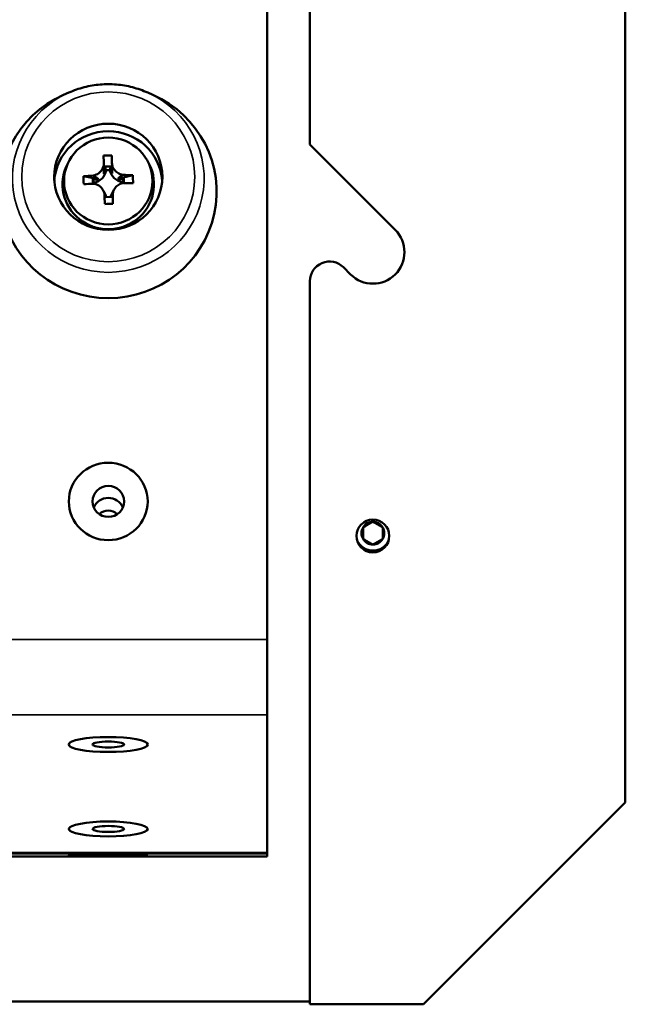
# Model space of a CAD drawing. Header units: inches. Extents: x 3.3 to 44.7, y 1.4 to 39.2.
# Tile 82 of 85: x 42.8 to 44.7, y 26.7 to 29.8. Entities that reach past the tile are written whole.
import ezdxf

# ---------------------------------------------------------------- set-up
doc = ezdxf.new("R2010")
doc.units = ezdxf.units.IN
doc.header["$MEASUREMENT"] = 0
doc.layers.add('Visible (ANSI)', color=7, linetype='Continuous', lineweight=50)
doc.layers.add('Visible Narrow (ANSI)', color=7, linetype='Continuous', lineweight=35)

msp = doc.modelspace()

# ---------------------------------------------------------------- linework, layer by layer
at = {"layer": 'Visible (ANSI)'}
for p, q in [((44.6796, 27.3389), (44.6796, 36.8289)), ((43.5445, 36.5556), (43.5445, 27.8555)), ((43.6796, 34.7425), (43.6796, 29.4253)), ((42.9157, 29.5898), (42.8993, 29.5825)), ((43.1657, 29.5898), (43.1821, 29.5825)), ((43.9503, 29.1546), (43.6796, 29.4253)), ((43.0519, 29.3907), (43.053, 29.333)), ((42.9157, 29.3716), (42.9114, 29.3633)), ((43.0488, 29.3553), (43.0303, 29.3549)), ((43.1657, 29.3716), (43.17, 29.3633)), ((42.9622, 29.3245), (43.0098, 29.3148)), ((43.0456, 29.3436), (43.0336, 29.3433)), ((43.071, 29.3162), (43.1186, 29.3281)), ((43.0899, 29.303), (43.0896, 29.3171)), ((42.9914, 29.3149), (42.9918, 29.3008)), ((42.9952, 29.3038), (42.9953, 29.3006)), ((43.086, 29.3026), (43.0859, 29.3058)), ((43.0248, 29.2796), (43.0285, 29.2725)), ((43.0296, 29.2703), (43.0314, 29.2668)), ((43.0326, 29.2585), (43.0511, 29.259)), ((43.0541, 29.2724), (43.0525, 29.2692)), ((43.0591, 29.2821), (43.0544, 29.2731)), ((43.0544, 29.273), (43.0555, 29.2371)), ((43.7863, 29.0358), (43.8089, 29.0132)), ((43.6796, 28.9916), (43.6796, 26.6989)), ((43.5445, 27.6167), (43.5445, 27.8555)), ((43.5445, 27.6167), (43.5445, 27.1801)), ((44.0396, 26.6989), (44.6796, 27.3389)), ((43.5445, 27.1671), (21.1245, 27.1671)), ((43.5445, 27.1764), (43.5445, 27.1801)), ((43.5445, 27.1764), (43.5445, 27.1671)), ((20.9807, 26.7077), (43.6796, 26.7077)), ((43.6796, 26.6989), (44.0396, 26.6989))]:
    msp.add_line(p, q, dxfattribs=at)
msp.add_circle((43.8796, 28.1839), 0.052, dxfattribs=at)
for centre, radius, start, end in [((43.8796, 29.0839), 0.1, 225, 45), ((43.7421, 28.9916), 0.0625, 45, 180), ((43.8795, 28.1927), 0.0361, 90, 150), ((43.8795, 28.1927), 0.0361, 30, 90), ((43.8795, 28.1927), 0.0361, 150, 210), ((43.8795, 28.1927), 0.0361, 330, 30), ((43.8795, 28.1927), 0.0552, 206.0685, 334.8504), ((43.8795, 28.1927), 0.0361, 210, 270), ((43.8795, 28.1927), 0.0361, 270, 330)]:
    msp.add_arc(centre, radius, start, end, dxfattribs=at)
for centre, major_axis, ratio, start_param, end_param in [((43.0407, 29.2752), (0.3435, 0), 0.981793, 1.994994, 7.429784), ((43.0407, 29.2989), (-0.1715, 0), 0.981793, 3.21216, 6.212618), ((43.0432, 29.1652), (0.2907, 0.0083), 0.77512, 1.519049, 1.608482), ((43.0277, 29.2538), (-0.0074, 0.3227), 0.004442, 5.052124, 5.148266), ((43.0537, 29.2544), (0.0074, -0.3227), 0.004442, 1.910531, 2.006673), ((43.0407, 29.2989), (-0.145, 0), 0.981793, 5.813959, 9.894005), ((42.9866, 29.3531), (-0.0006, 0.0532), 0.822423, 4.304549, 4.73724), ((43.0926, 29.3555), (0.0006, -0.0532), 0.822423, 4.705942, 5.138633), ((43.1487, 29.2737), (-0.052, 0.2861), 0.625961, 1.2801, 1.369532), ((43.0404, 29.2668), (0.3227, 0.0077), 0.1899, 1.714944, 1.811086), ((42.9865, 29.3497), (0.0476, 0), 0.981793, 4.896332, 6.146017), ((43.0925, 29.3522), (-0.0476, 0), 0.981793, 0.183943, 1.433628), ((43.0878, 29.3599), (-0.034, -0.0352), 0.794561, 0.488935, 0.921626), ((43.0404, 29.2668), (0.3227, 0.0077), 0.1899, 1.321457, 1.417599), ((42.9327, 29.2687), (-0.0391, -0.2882), 0.63278, 1.773852, 1.863284), ((43.041, 29.2413), (-0.3227, -0.0077), 0.1899, 4.856537, 4.952679), ((42.9911, 29.3577), (0.0346, -0.0342), 0.793101, 5.384774, 5.817465), ((43.041, 29.2413), (-0.3227, -0.0077), 0.1899, 4.46305, 4.559192), ((42.9889, 29.2581), (0.0437, 0.0005), 0.758551, 6.2819, 6.706812), ((43.0277, 29.2538), (-0.0074, 0.3227), 0.004442, 4.658637, 4.754779), ((42.989, 29.2457), (0.0476, 0), 0.981793, 0.279949, 0.469227), ((43.0949, 29.2481), (-0.0476, 0), 0.981793, 5.813959, 6.050011), ((43.0948, 29.2605), (-0.0437, -0.0005), 0.758551, 5.880507, 6.313199), ((43.0537, 29.2544), (0.0074, -0.3227), 0.004442, 1.517044, 1.613186), ((43.0382, 29.3772), (-0.2908, -0.006), 0.483621, 1.531155, 1.620588), ((43.0407, 28.2554), (-0.05, 0), 0.981793, 3.538914, 5.885864), ((43.0407, 28.2245), (-0.0406, 0), 0.981793, 3.936961, 5.487817)]:
    msp.add_ellipse(centre, major_axis=major_axis, ratio=ratio, start_param=start_param, end_param=end_param, dxfattribs=at)
for centre, major_axis, ratio in [((43.0407, 29.3227), (-0.1715, 0), 0.981793), ((43.0407, 29.3094), (-0.1402, 0), 0.981793), ((43.0407, 28.2934), (0.125, 0), 0.981793), ((43.0407, 28.2934), (-0.125, 0), 0.981793), ((43.0407, 28.2934), (-0.05, 0), 0.981793), ((43.0407, 27.5227), (0.125, 0), 0.189952), ((43.0407, 27.5227), (-0.125, 0), 0.189952), ((43.0407, 27.5227), (-0.05, 0), 0.189952), ((43.0407, 27.2548), (0.125, 0), 0.189952), ((43.0407, 27.2548), (-0.125, 0), 0.189952), ((43.0407, 27.2548), (-0.05, 0), 0.189952), ((43.0407, 27.1717), (0.125, 0), 0.00541)]:
    msp.add_ellipse(centre, major_axis=major_axis, ratio=ratio, dxfattribs=at)
for points, knots in [([(42.9157, 29.5898), (42.9313, 29.5967), (42.9476, 29.6024), (42.9809, 29.6109), (42.9979, 29.6137), (43.0321, 29.6166), (43.0493, 29.6166), (43.0836, 29.6137), (43.1006, 29.6109), (43.1338, 29.6024), (43.1501, 29.5967), (43.1657, 29.5898)], [1.5977959, 1.5977959, 1.5977959, 1.5977959, 1.7674751, 1.7674751, 1.9371543, 1.9371543, 2.1068335, 2.1068335, 2.2765127, 2.2765127, 2.4461919, 2.4461919, 2.4461919, 2.4461919]), ([(42.9926, 29.3264), (42.996, 29.327), (42.9994, 29.3281), (43.0076, 29.3318), (43.012, 29.3351), (43.019, 29.3423), (43.0221, 29.3467), (43.0253, 29.3547), (43.0262, 29.3581), (43.0266, 29.3613)], [0.0131061, 0.0131061, 0.0131061, 0.0131061, 0.038694, 0.038694, 0.077388, 0.077388, 0.1160819, 0.1160819, 0.1416698, 0.1416698, 0.1416698, 0.1416698]), ([(43.0526, 29.3619), (43.0532, 29.3587), (43.0542, 29.3554), (43.0578, 29.3476), (43.0611, 29.3432), (43.0684, 29.3364), (43.073, 29.3334), (43.0813, 29.33), (43.0848, 29.3291), (43.0882, 29.3286)], [0.0131061, 0.0131061, 0.0131061, 0.0131061, 0.038694, 0.038694, 0.077388, 0.077388, 0.1160819, 0.1160819, 0.1416698, 0.1416698, 0.1416698, 0.1416698]), ([(43.0288, 29.2675), (43.0283, 29.2709), (43.0272, 29.2744), (43.0236, 29.2825), (43.0204, 29.2869), (43.013, 29.2938), (43.0084, 29.2967), (43.0001, 29.2998), (42.9966, 29.3006), (42.9932, 29.3009)], [0.0131061, 0.0131061, 0.0131061, 0.0131061, 0.038694, 0.038694, 0.077388, 0.077388, 0.1160819, 0.1160819, 0.1416698, 0.1416698, 0.1416698, 0.1416698]), ([(43.0888, 29.3031), (43.0854, 29.3026), (43.082, 29.3017), (43.0738, 29.2982), (43.0694, 29.2951), (43.0624, 29.2879), (43.0594, 29.2833), (43.0561, 29.275), (43.0552, 29.2715), (43.0548, 29.2681)], [0.0131061, 0.0131061, 0.0131061, 0.0131061, 0.038694, 0.038694, 0.077388, 0.077388, 0.1160819, 0.1160819, 0.1416698, 0.1416698, 0.1416698, 0.1416698])]:
    msp.add_open_spline(points, degree=3, knots=knots, dxfattribs=at)
for points, weights in [([(43.027, 29.3324), (43.0268, 29.3512), (43.0266, 29.3613)], [1.00809385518, 1.02718582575, 1.00474783]), ([(43.0526, 29.3619), (43.0528, 29.3518), (43.053, 29.333)], [1.00474783, 1.02718582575, 1.00809385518]), ([(42.9926, 29.3264), (43.0007, 29.3243), (43.0098, 29.3148)], [1.00474783, 1.02718582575, 1.00809385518]), ([(43.071, 29.3162), (43.0801, 29.3261), (43.0882, 29.3286)], [1.00809385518, 1.02718582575, 1.00474783]), ([(43.0288, 29.2675), (43.0287, 29.2721), (43.0285, 29.2725)], [1.00474783, 1.02313255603, 1.01363631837]), ([(43.0544, 29.273), (43.0546, 29.2737), (43.0548, 29.2681)], [1.00809385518, 1.02718582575, 1.00474783]), ([(43.8795, 28.2288), (43.8639, 28.2198), (43.8483, 28.2108)], [2.01272135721, 2.32409043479, 2.01272135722]), ([(43.9108, 28.2108), (43.8951, 28.2198), (43.8795, 28.2288)], [2.01272135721, 2.32409043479, 2.01272135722]), ([(43.8483, 28.2108), (43.8483, 28.1927), (43.8483, 28.1747)], [2.01272135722, 2.32409043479, 2.01272135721]), ([(43.9108, 28.1927), (43.9108, 28.2011), (43.9108, 28.2108)], [2.16840589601, 2.16840589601, 2.01272135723]), ([(43.9108, 28.1747), (43.9108, 28.1843), (43.9108, 28.1927)], [2.01272135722, 2.16840589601, 2.16840589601]), ([(43.8483, 28.1747), (43.8639, 28.1657), (43.8795, 28.1566)], [2.01272135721, 2.32409043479, 2.01272135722]), ([(43.8795, 28.1566), (43.8951, 28.1657), (43.9108, 28.1747)], [2.01272135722, 2.32409043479, 2.01272135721])]:
    msp.add_rational_spline(points, weights, degree=2, dxfattribs=at)
for points in [[(43.0303, 29.3549), (43.032, 29.3493), (43.0336, 29.3433)], [(43.0488, 29.3553), (43.0472, 29.3497), (43.0456, 29.3436)], [(43.0896, 29.3171), (43.0878, 29.3116), (43.0859, 29.3058)], [(42.9914, 29.3149), (42.9932, 29.3095), (42.9952, 29.3038)]]:
    msp.add_open_spline(points, degree=2, dxfattribs=at)
at = {"layer": 'Visible Narrow (ANSI)'}
for p, q in [((21.1245, 27.8555), (43.5445, 27.8555)), ((21.1245, 27.6167), (43.5445, 27.6167)), ((21.1245, 27.1801), (43.5445, 27.1801)), ((21.1245, 27.1764), (43.5445, 27.1764))]:
    msp.add_line(p, q, dxfattribs=at)
msp.add_ellipse((43.0407, 29.318), major_axis=(-0.3038, 0), ratio=0.981793, start_param=5.136587, end_param=10.571376, dxfattribs=at)
msp.add_ellipse((43.0407, 29.3227), major_axis=(-0.2742, 0), ratio=0.981793, dxfattribs=at)

doc.saveas('drawing.dxf')
